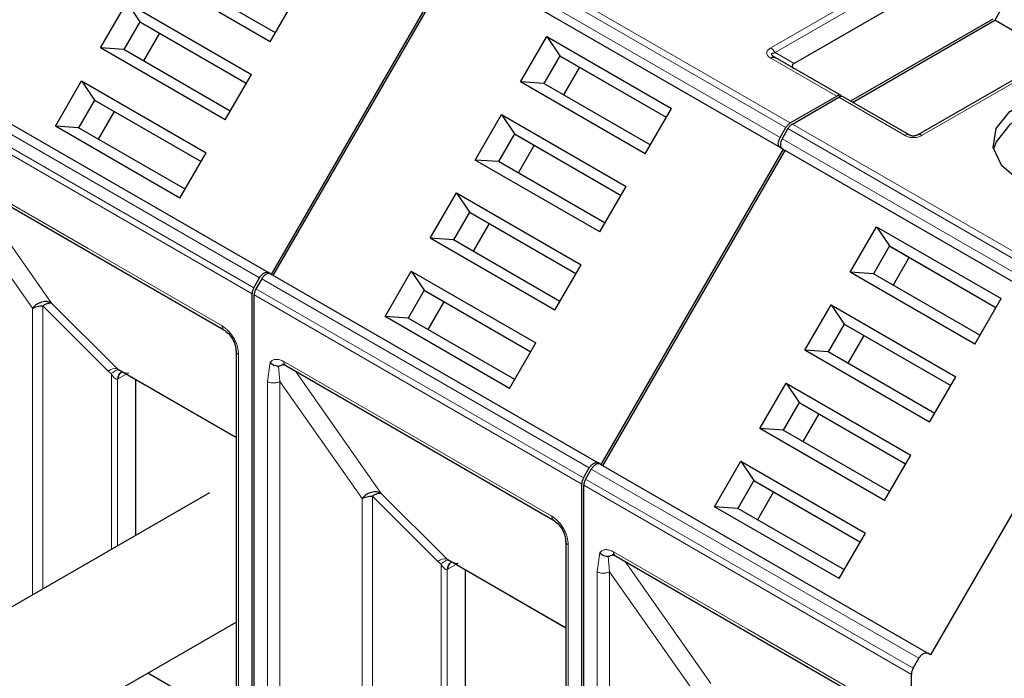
# Model space of a CAD drawing. Header units: millimetres. Extents: x 5 to 418, y 2 to 292.
# Tile 32 of 39: x 350 to 364, y 135 to 144. Entities that reach past the tile are written whole.
import ezdxf

# ---------------------------------------------------------------- set-up
doc = ezdxf.new("R2010")
doc.units = ezdxf.units.MM

msp = doc.modelspace()

# ---------------------------------------------------------------- linework, layer by layer
at = {"color": 7, "linetype": 'Continuous', "lineweight": 18}
for p, q in [((356.2761, 144.7837), (360.7733, 142.1876)), ((356.2161, 144.7204), (360.7133, 142.1242)), ((356.1367, 144.5829), (360.6339, 141.9868)), ((360.6339, 141.8482), (356.1367, 144.4444)), ((360.505, 143.2162), (362.598, 144.4245)), ((360.565, 143.1529), (362.658, 144.3612)), ((360.565, 143.1529), (360.8264, 143.002)), ((364.6765, 143.2246), (362.5835, 142.0164)), ((361.4101, 142.5552), (360.505, 143.0777)), ((348.9912, 142.6575), (353.4884, 140.0613)), ((353.4091, 139.9238), (348.9119, 142.52)), ((362.3435, 142.0164), (361.4384, 142.5389)), ((353.3842, 139.8402), (348.887, 142.4364)), ((360.7415, 142.1079), (365.2387, 139.5117)), ((360.8015, 142.1712), (365.2987, 139.5751)), ((360.6622, 141.9704), (365.1594, 139.3743)), ((365.1594, 139.2357), (360.6622, 141.8319)), ((349.2971, 141.5217), (351.1356, 140.4603)), ((349.4553, 141.3898), (350.6338, 139.7129)), ((349.2406, 141.249), (350.3701, 139.6424)), ((351.1356, 140.4603), (352.9741, 139.399)), ((353.5167, 140.045), (358.0139, 137.4488)), ((357.9345, 137.3113), (353.4373, 139.9075)), ((357.9097, 137.2277), (353.4125, 139.8239)), ((350.3701, 139.6424), (350.3697, 135.7049)), ((351.4094, 138.778), (350.5113, 139.676)), ((350.5113, 139.676), (350.5113, 135.7866)), ((350.6338, 139.7129), (351.5318, 138.8149)), ((353.2004, 139.0071), (353.2004, 131.9878)), ((351.5318, 138.8149), (353.1652, 137.8719)), ((353.5963, 138.6366), (353.6328, 138.8997)), ((353.7661, 138.6365), (353.7484, 138.8479)), ((353.8226, 138.9092), (355.6611, 137.8478)), ((351.4094, 138.778), (351.4536, 138.7413)), ((351.4536, 138.7413), (351.4536, 136.3306)), ((351.6586, 138.737), (351.5523, 138.6756)), ((353.9808, 138.7773), (355.1593, 137.1004)), ((351.5384, 138.6681), (351.5523, 138.6756)), ((351.5384, 136.3795), (351.5384, 138.6681)), ((353.5963, 132.3276), (353.5963, 138.6366)), ((353.766, 132.4508), (353.7661, 138.6365)), ((353.7661, 138.6365), (354.8956, 137.0299)), ((355.6611, 137.8478), (357.4996, 136.7865)), ((358.0422, 137.4325), (362.5394, 134.8363)), ((362.4352, 134.6152), (357.938, 137.2114)), ((362.46, 134.6988), (357.9628, 137.295)), ((355.9348, 136.1654), (355.0368, 137.0635)), ((355.0368, 137.0635), (355.0368, 133.1741)), ((355.1593, 137.1004), (356.0573, 136.2023)), ((354.8956, 137.0299), (354.8952, 133.0924)), ((357.7258, 136.3946), (357.7258, 129.3753)), ((358.1218, 136.0241), (358.1583, 136.2872)), ((358.3481, 136.2967), (360.1866, 135.2353)), ((355.9348, 136.1654), (355.9791, 136.1288)), ((355.9791, 136.1288), (355.9791, 133.718)), ((356.0573, 136.2023), (357.6907, 135.2594)), ((356.1681, 136.1152), (356.0778, 136.0631)), ((358.2915, 136.024), (358.2739, 136.2354)), ((358.5062, 136.1648), (359.6848, 134.4879)), ((356.0639, 136.0556), (356.0778, 136.0631)), ((356.0639, 133.767), (356.0639, 136.0556)), ((358.1218, 129.7151), (358.1218, 136.0241)), ((358.2915, 136.024), (359.4211, 134.4174)), ((358.2915, 129.8383), (358.2915, 136.024)), ((360.1866, 135.2353), (362.025, 134.174))]:
    msp.add_line(p, q, dxfattribs=at)
at = {"color": 7, "linetype": 'Continuous', "lineweight": 25}
for p, q in [((356.1484, 144.4376), (353.6484, 140.1075)), ((353.6767, 140.0911), (356.1767, 144.4213)), ((360.6739, 141.8251), (356.1767, 144.4213)), ((353.6354, 143.302), (351.9243, 144.2898)), ((353.7053, 143.4231), (352.2432, 144.2672)), ((362.658, 144.0593), (360.8264, 143.002)), ((351.3043, 143.2159), (351.6642, 143.8393)), ((351.6642, 143.8393), (353.3753, 142.8515)), ((351.6642, 143.8393), (351.8432, 143.5744)), ((353.6354, 143.302), (353.9953, 143.9254)), ((363.7114, 143.8224), (363.5807, 143.596)), ((351.8432, 143.5744), (351.6232, 143.1933)), ((351.8432, 143.5744), (353.3053, 142.7303)), ((351.8432, 143.5744), (351.8832, 143.5513)), ((351.8832, 143.5513), (353.3053, 142.7303)), ((363.5524, 143.6123), (361.6008, 142.4856)), ((361.6291, 142.4693), (363.5807, 143.596)), ((364.3551, 143.1489), (363.5807, 143.596)), ((352.1132, 143.4185), (351.8932, 143.0374)), ((357.0698, 142.7511), (357.4297, 143.3745)), ((357.4297, 143.3745), (359.1408, 142.3867)), ((357.4297, 143.3745), (357.6087, 143.1096)), ((353.0154, 142.2281), (351.3043, 143.2159)), ((351.6232, 143.1933), (351.3043, 143.2159)), ((353.0853, 142.3493), (351.6232, 143.1933)), ((364.6165, 143.2306), (362.5235, 142.0223)), ((357.6087, 143.1096), (357.3887, 142.7286)), ((357.6087, 143.1096), (359.0708, 142.2656)), ((357.6087, 143.1096), (357.6487, 143.0865)), ((357.6487, 143.0865), (359.0708, 142.2655)), ((360.5594, 143.0863), (360.5474, 143.0948)), ((361.4701, 142.5611), (360.565, 143.0836)), ((357.8787, 142.9537), (357.6587, 142.5727)), ((350.6843, 142.142), (351.0442, 142.7654)), ((351.0442, 142.7654), (352.7553, 141.7776)), ((351.0442, 142.7654), (351.2232, 142.5005)), ((353.0154, 142.2281), (353.3753, 142.8515)), ((358.7809, 141.7634), (357.0698, 142.7511)), ((357.3887, 142.7286), (357.0698, 142.7511)), ((349.1112, 142.7268), (353.6084, 140.1306)), ((358.8508, 141.8845), (357.3887, 142.7286)), ((351.2232, 142.5005), (351.0032, 142.1195)), ((351.2232, 142.5005), (352.6853, 141.6564)), ((351.2232, 142.5005), (351.2632, 142.4774)), ((351.2632, 142.4774), (352.6853, 141.6564)), ((360.7733, 142.1876), (361.4101, 142.5552)), ((360.8015, 142.1712), (361.4384, 142.5389)), ((362.4035, 142.0223), (361.4984, 142.5448)), ((351.4932, 142.3446), (351.2732, 141.9636)), ((358.7809, 141.7634), (359.1408, 142.3867)), ((356.4498, 141.6773), (356.8097, 142.3006)), ((356.8097, 142.3006), (358.5208, 141.3129)), ((356.8097, 142.3006), (356.9887, 142.0357)), ((352.3954, 141.1543), (350.6843, 142.142)), ((351.0032, 142.1195), (350.6843, 142.142)), ((352.4653, 141.2754), (351.0032, 142.1195)), ((360.6339, 141.9868), (360.7133, 142.1242)), ((360.7415, 142.1079), (360.6622, 141.9704)), ((356.9887, 142.0357), (356.7687, 141.6547)), ((356.9887, 142.0357), (358.4508, 141.1917)), ((356.9887, 142.0357), (357.0287, 142.0126)), ((357.0287, 142.0126), (358.4508, 141.1917)), ((357.2587, 141.8799), (357.0387, 141.4988)), ((360.6739, 141.8251), (358.1739, 137.495)), ((358.2022, 137.4786), (360.7022, 141.8088)), ((360.6339, 141.8482), (360.6739, 141.8251)), ((360.6622, 141.8319), (360.7022, 141.8088)), ((365.1994, 139.2126), (360.7022, 141.8088)), ((352.3954, 141.1543), (352.7553, 141.7776)), ((358.1609, 140.6895), (356.4498, 141.6773)), ((356.7687, 141.6547), (356.4498, 141.6773)), ((358.2308, 140.8106), (356.7687, 141.6547)), ((349.322, 141.4667), (352.9989, 139.3441)), ((358.1609, 140.6895), (358.5208, 141.3129)), ((355.8298, 140.6034), (356.1897, 141.2267)), ((356.1897, 141.2267), (357.9008, 140.239)), ((356.1897, 141.2267), (356.3687, 140.9619)), ((356.3687, 140.9619), (356.1487, 140.5808)), ((356.3687, 140.9619), (357.8308, 140.1178)), ((356.3687, 140.9619), (356.4087, 140.9388)), ((356.4087, 140.9388), (357.8308, 140.1178)), ((356.6387, 140.806), (356.4187, 140.4249)), ((361.5953, 140.1386), (361.9552, 140.762)), ((361.9552, 140.762), (363.6663, 139.7742)), ((361.9552, 140.762), (362.1342, 140.4971)), ((357.5409, 139.6156), (355.8298, 140.6034)), ((356.1487, 140.5808), (355.8298, 140.6034)), ((357.6108, 139.7368), (356.1487, 140.5808)), ((362.1342, 140.4971), (361.9142, 140.1161)), ((362.1342, 140.4971), (363.5963, 139.653)), ((362.1342, 140.4971), (362.1742, 140.474)), ((362.1742, 140.474), (363.5963, 139.653)), ((362.4042, 140.3412), (362.1842, 139.9602)), ((357.5409, 139.6156), (357.9008, 140.239)), ((353.4091, 139.9238), (353.4884, 140.0613)), ((353.5167, 140.045), (353.4373, 139.9075)), ((353.6484, 140.1075), (353.6084, 140.1306)), ((353.6367, 140.1142), (358.1339, 137.5181)), ((355.2098, 139.5295), (355.5697, 140.1529)), ((355.5697, 140.1529), (357.2808, 139.1651)), ((355.5697, 140.1529), (355.7487, 139.888)), ((363.3064, 139.1509), (361.5953, 140.1386)), ((361.9142, 140.1161), (361.5953, 140.1386)), ((363.3763, 139.272), (361.9142, 140.1161)), ((353.3842, 132.1536), (353.3842, 139.8402)), ((353.4125, 132.1791), (353.4125, 139.8239)), ((355.7487, 139.888), (355.5287, 139.5069)), ((355.7487, 139.888), (357.2108, 139.0439)), ((355.7487, 139.888), (355.7887, 139.8649)), ((355.7887, 139.8649), (357.2108, 139.0439)), ((363.3064, 139.1509), (363.6663, 139.7742)), ((356.0187, 139.7321), (355.7987, 139.3511)), ((360.9753, 139.0648), (361.3352, 139.6881)), ((361.3352, 139.6881), (363.0463, 138.7003)), ((361.3352, 139.6881), (361.5142, 139.4232)), ((356.9209, 138.5418), (355.2098, 139.5295)), ((355.5287, 139.5069), (355.2098, 139.5295)), ((356.9908, 138.6629), (355.5287, 139.5069)), ((361.5142, 139.4232), (361.2942, 139.0422)), ((361.5142, 139.4232), (362.9763, 138.5792)), ((361.5142, 139.4232), (361.5542, 139.4001)), ((361.5542, 139.4001), (362.9763, 138.5792)), ((361.7842, 139.2674), (361.5642, 138.8863)), ((356.9209, 138.5418), (357.2808, 139.1651)), ((365.1994, 139.2126), (362.6994, 134.8825)), ((353.1652, 139.0561), (353.1652, 131.9561)), ((353.1655, 139.0513), (353.1652, 139.0561)), ((362.6864, 138.077), (360.9753, 139.0648)), ((361.2942, 139.0422), (360.9753, 139.0648)), ((362.7563, 138.1981), (361.2942, 139.0422)), ((351.5318, 138.8149), (351.5622, 138.7931)), ((353.8475, 138.8542), (357.5244, 136.7316)), ((351.545, 138.8025), (353.1652, 137.8672)), ((351.5881, 138.7641), (351.6025, 138.7693)), ((362.6864, 138.077), (363.0463, 138.7003)), ((351.7861, 138.6633), (351.7861, 136.5225)), ((360.3553, 137.9909), (360.7152, 138.6142)), ((360.7152, 138.6142), (362.4263, 137.6265)), ((360.7152, 138.6142), (360.8942, 138.3494)), ((360.8942, 138.3494), (360.6742, 137.9683)), ((360.8942, 138.3494), (362.3563, 137.5053)), ((360.8942, 138.3494), (360.9342, 138.3263)), ((360.9342, 138.3263), (362.3563, 137.5053)), ((361.1642, 138.1935), (360.9442, 137.8124)), ((362.0664, 137.0031), (360.3553, 137.9909)), ((360.6742, 137.9683), (360.3553, 137.9909)), ((362.1363, 137.1243), (360.6742, 137.9683)), ((362.0664, 137.0031), (362.4263, 137.6265)), ((358.1739, 137.495), (358.1339, 137.5181)), ((358.1622, 137.5017), (362.6594, 134.9056)), ((359.7353, 136.917), (360.0952, 137.5404)), ((360.0952, 137.5404), (361.8063, 136.5526)), ((360.0952, 137.5404), (360.2742, 137.2755)), ((357.9345, 137.3113), (358.0139, 137.4488)), ((358.0422, 137.4325), (357.9628, 137.295)), ((357.9097, 129.5411), (357.9097, 137.2277)), ((357.938, 129.5666), (357.938, 137.2114)), ((360.2742, 137.2755), (360.0542, 136.8944)), ((360.2742, 137.2755), (361.7363, 136.4314)), ((360.2742, 137.2755), (360.3142, 137.2524)), ((360.3142, 137.2524), (361.7363, 136.4314)), ((352.7987, 137.107), (349.249, 135.0579)), ((360.5442, 137.1196), (360.3242, 136.7386)), ((361.4464, 135.9293), (359.7353, 136.917)), ((360.0542, 136.8944), (359.7353, 136.917)), ((361.5163, 136.0504), (360.0542, 136.8944)), ((361.4464, 135.9293), (361.8063, 136.5526)), ((357.6907, 136.4436), (357.6907, 129.3436)), ((357.691, 136.4388), (357.6907, 136.4436)), ((356.0573, 136.2023), (356.0877, 136.1806)), ((356.0705, 136.19), (357.6907, 135.2547)), ((356.1135, 136.1516), (356.128, 136.1568)), ((358.373, 136.2417), (362.0499, 134.119)), ((356.3116, 136.0508), (356.3116, 133.91)), ((350.1089, 133.5683), (353.1652, 135.3326)), ((362.6994, 134.8825), (362.6594, 134.9056)), ((362.46, 134.6988), (362.5394, 134.8363)), ((353.1652, 133.9318), (351.9519, 134.6322)), ((362.4352, 133.0109), (362.4352, 134.6152))]:
    msp.add_line(p, q, dxfattribs=at)
at = {"color": 7, "linetype": 'Continuous', "lineweight": 25, "flags": 128}
for points in [[(363.9342, 141.3835), (363.6753, 141.597), (363.5584, 141.8488), (363.5978, 142.1084), (363.7886, 142.3446), (364.1078, 142.5289), (364.517, 142.6391), (364.9668, 142.6618), (365.4029, 142.5943), (365.7727, 142.4449)], [(365.7727, 142.2652), (365.4029, 142.4147), (364.9668, 142.4822), (364.517, 142.4594), (364.1078, 142.3493), (363.7886, 142.165), (363.5978, 141.9288), (363.5628, 141.8244)], [(352.995, 139.3467), (352.9973, 139.3451), (352.9989, 139.3441)], [(357.5204, 136.7342), (357.5228, 136.7325), (357.5244, 136.7316)]]:
    msp.add_lwpolyline(points, dxfattribs=at)
at = {"color": 7, "linetype": 'Continuous', "lineweight": 18}
for centre, radius, start, end in [((353.0359, 139.3934), 0.0621, 174.79359, 228.71218), ((353.2261, 139.0632), 0.0618, 191.12459, 245.37522), ((351.5144, 138.6509), 0.1648, 83.93525, 129.59813), ((353.8797, 138.9019), 0.0575, 172.74417, 235.94365), ((351.6431, 138.6747), 0.1049, 120.50191, 183.60726), ((351.6534, 138.6853), 0.1016, 127.44584, 185.46637), ((357.5614, 136.7809), 0.0621, 174.79359, 228.71218), ((357.7516, 136.4507), 0.0618, 191.12459, 245.37522), ((358.4052, 136.2894), 0.0575, 172.74417, 235.94365), ((356.0399, 136.0384), 0.1648, 83.93525, 129.59813), ((356.1686, 136.0622), 0.1049, 120.50191, 183.60726), ((356.1789, 136.0728), 0.1016, 127.44584, 185.46637)]:
    msp.add_arc(centre, radius, start, end, dxfattribs=at)
at = {"color": 7, "linetype": 'Continuous', "lineweight": 25}
msp.add_ellipse((361.0064, 142.9673), major_axis=(0.2078, 0), ratio=0.3332972, start_param=2.6179939, end_param=3.6651915, dxfattribs=at)
at = {"color": 7, "linetype": 'Continuous', "lineweight": 18}
for points, knots in [([(360.505, 143.0777), (360.4881, 143.089), (360.4645, 143.1049), (360.4508, 143.1311), (360.4488, 143.1493), (360.4525, 143.1673), (360.4674, 143.1912), (360.4895, 143.2059), (360.505, 143.2162)], [0, 0, 0, 0, 0.2823256, 0.3956386, 0.5177703, 0.6311071, 0.7404354, 1, 1, 1, 1]), ([(362.5835, 142.0164), (362.5638, 142.0066), (362.5363, 141.993), (362.491, 141.9851), (362.4593, 141.9839), (362.4283, 141.986), (362.3869, 141.9947), (362.3614, 142.0074), (362.3435, 142.0164)], [0, 0, 0, 0, 0.2823256, 0.3956386, 0.5177702, 0.6311071, 0.7404354, 1, 1, 1, 1]), ([(352.9741, 139.399), (353.0025, 139.3791), (353.0464, 139.3483), (353.0992, 139.2853), (353.1352, 139.2308), (353.1644, 139.1723), (353.1926, 139.0952), (353.1973, 139.0417), (353.2004, 139.0071)], [0, 0, 0, 0, 0.239443, 0.3695074, 0.4999998, 0.6300645, 0.760557, 1, 1, 1, 1]), ([(353.6328, 138.8997), (353.6441, 138.9105), (353.6667, 138.9322), (353.7136, 138.9423), (353.7662, 138.9373), (353.8038, 138.9186), (353.8226, 138.9092)], [0, 0, 0, 0, 0.2492254, 0.4999518, 0.7492335, 1, 1, 1, 1]), ([(351.4536, 138.7413), (351.4642, 138.7509), (351.4857, 138.7702), (351.516, 138.7883), (351.5429, 138.7975), (351.5559, 138.7946), (351.5622, 138.7931)], [0, 0, 0, 0, 0.2460807, 0.5, 0.7539193, 1, 1, 1, 1]), ([(351.5384, 138.6681), (351.5355, 138.6673), (351.5294, 138.6657), (351.5157, 138.6682), (351.4858, 138.6871), (351.4673, 138.7182), (351.4536, 138.7413)], [0, 0, 0, 0, 0.0804047, 0.1687507, 0.3816896, 1, 1, 1, 1]), ([(351.5622, 138.7931), (351.587, 138.7785), (351.6206, 138.7585), (351.6623, 138.7499), (351.6793, 138.7508), (351.6855, 138.7533), (351.6885, 138.7544)], [0, 0, 0, 0, 0.6068166, 0.8244318, 0.9155486, 1, 1, 1, 1]), ([(357.4996, 136.7865), (357.528, 136.7666), (357.5719, 136.7358), (357.6247, 136.6728), (357.6607, 136.6183), (357.6899, 136.5598), (357.7181, 136.4827), (357.7228, 136.4292), (357.7258, 136.3946)], [0, 0, 0, 0, 0.23944297, 0.36950744, 0.49999981, 0.63006447, 0.76055703, 1, 1, 1, 1]), ([(358.1583, 136.2872), (358.1696, 136.298), (358.1922, 136.3197), (358.2391, 136.3298), (358.2916, 136.3248), (358.3292, 136.3061), (358.3481, 136.2967)], [0, 0, 0, 0, 0.2492254, 0.49995182, 0.7492335, 1, 1, 1, 1]), ([(355.9791, 136.1288), (355.9897, 136.1384), (356.0112, 136.1577), (356.0415, 136.1758), (356.0684, 136.185), (356.0814, 136.1821), (356.0877, 136.1806)], [0, 0, 0, 0, 0.2460807, 0.5, 0.7539193, 1, 1, 1, 1]), ([(356.0639, 136.0556), (356.061, 136.0548), (356.0549, 136.0532), (356.0412, 136.0557), (356.0113, 136.0746), (355.9928, 136.1057), (355.9791, 136.1288)], [0, 0, 0, 0, 0.08040467, 0.16875069, 0.38168961, 1, 1, 1, 1]), ([(356.0877, 136.1806), (356.1125, 136.166), (356.1461, 136.146), (356.1878, 136.1374), (356.2047, 136.1383), (356.211, 136.1407), (356.214, 136.1419)], [0, 0, 0, 0, 0.6068166, 0.8244318, 0.9155486, 1, 1, 1, 1])]:
    msp.add_open_spline(points, degree=3, knots=knots, dxfattribs=at)
for points in [[(360.505, 143.2162), (360.5105, 143.2127), (360.5216, 143.2055), (360.5376, 143.1904), (360.5525, 143.1729), (360.5608, 143.1596), (360.565, 143.1529)], [(362.4035, 142.0223), (362.3993, 142.0242), (362.391, 142.0279), (362.3761, 142.0283), (362.3601, 142.0249), (362.349, 142.0192), (362.3435, 142.0164)], [(362.5835, 142.0164), (362.5779, 142.0192), (362.5668, 142.0249), (362.5508, 142.0283), (362.5359, 142.0279), (362.5276, 142.0242), (362.5235, 142.0223)], [(353.5963, 138.6366), (353.6087, 138.6309), (353.6335, 138.6195), (353.6812, 138.6146), (353.7289, 138.6195), (353.7537, 138.6308), (353.7661, 138.6365)], [(358.1218, 136.0241), (358.1342, 136.0184), (358.159, 136.007), (358.2067, 136.0021), (358.2544, 136.007), (358.2791, 136.0183), (358.2915, 136.024)]]:
    msp.add_open_spline(points, degree=3, dxfattribs=at)
at = {"color": 7, "linetype": 'Continuous', "lineweight": 25}
for points, knots in [([(360.565, 143.0836), (360.5521, 143.0916), (360.5339, 143.1027), (360.5199, 143.1201), (360.5179, 143.1309), (360.5223, 143.14), (360.5369, 143.1488), (360.5534, 143.1512), (360.565, 143.1529)], [0, 0, 0, 0, 0.29155666, 0.40943532, 0.52372283, 0.62500884, 0.73494402, 1, 1, 1, 1]), ([(362.5235, 142.0223), (362.515, 142.0179), (362.5031, 142.0117), (362.4784, 142.0067), (362.4602, 142.0058), (362.443, 142.0076), (362.422, 142.0127), (362.4111, 142.0183), (362.4035, 142.0223)], [0, 0, 0, 0, 0.2915567, 0.4094353, 0.5237228, 0.6250088, 0.734944, 1, 1, 1, 1]), ([(350.5113, 139.676), (350.5231, 139.6833), (350.5467, 139.6979), (350.5801, 139.7108), (350.6103, 139.717), (350.626, 139.7143), (350.6338, 139.7129)], [0, 0, 0, 0, 0.25000131, 0.50000262, 0.75000393, 1, 1, 1, 1]), ([(352.9932, 139.3477), (353.0158, 139.3319), (353.0612, 139.3001), (353.1184, 139.221), (353.1583, 139.1319), (353.1631, 139.0768), (353.1655, 139.0492)], [0, 0, 0, 0, 0.2499985, 0.499998, 0.7499985, 1, 1, 1, 1]), ([(353.6328, 138.8997), (353.6401, 138.8923), (353.6555, 138.8767), (353.687, 138.8588), (353.7194, 138.8486), (353.7401, 138.8481), (353.7484, 138.8479)], [0, 0, 0, 0, 0.2392567, 0.5015013, 0.8007506, 1, 1, 1, 1]), ([(353.7484, 138.8479), (353.751, 138.8482), (353.7566, 138.8488), (353.7701, 138.8532), (353.7883, 138.8615), (353.8084, 138.8707), (353.8252, 138.8763), (353.8344, 138.8784), (353.8375, 138.8792)], [0, 0, 0, 0, 0.077668, 0.1661398, 0.3954533, 0.6672433, 0.8863212, 1, 1, 1, 1]), ([(353.8053, 138.8692), (353.8051, 138.8691), (353.8034, 138.8682), (353.8148, 138.8708), (353.8382, 138.8586), (353.8478, 138.8536)], [0, 0, 0, 0, 0.0729908, 0.6169306, 1, 1, 1, 1]), ([(355.0368, 137.0635), (355.0486, 137.0708), (355.0722, 137.0853), (355.1055, 137.0983), (355.1358, 137.1045), (355.1515, 137.1018), (355.1593, 137.1004)], [0, 0, 0, 0, 0.2500013, 0.5000026, 0.7500039, 1, 1, 1, 1]), ([(357.5186, 136.7352), (357.5413, 136.7194), (357.5866, 136.6876), (357.6439, 136.6085), (357.6837, 136.5194), (357.6886, 136.4643), (357.691, 136.4367)], [0, 0, 0, 0, 0.2499985, 0.499998, 0.7499985, 1, 1, 1, 1]), ([(358.1583, 136.2872), (358.1656, 136.2798), (358.181, 136.2642), (358.2124, 136.2463), (358.2449, 136.2361), (358.2656, 136.2356), (358.2739, 136.2354)], [0, 0, 0, 0, 0.23925668, 0.50150127, 0.8007506, 1, 1, 1, 1]), ([(358.2739, 136.2354), (358.2765, 136.2357), (358.2821, 136.2363), (358.2956, 136.2406), (358.3138, 136.249), (358.3338, 136.2582), (358.3507, 136.2638), (358.3598, 136.2659), (358.363, 136.2667)], [0, 0, 0, 0, 0.077668, 0.1661398, 0.3954533, 0.6672433, 0.8863212, 1, 1, 1, 1]), ([(358.3308, 136.2567), (358.3306, 136.2566), (358.3289, 136.2557), (358.3403, 136.2583), (358.3637, 136.2461), (358.3733, 136.2411)], [0, 0, 0, 0, 0.0729908, 0.6169306, 1, 1, 1, 1])]:
    msp.add_open_spline(points, degree=3, knots=knots, dxfattribs=at)
for points in [[(360.505, 143.0777), (360.5105, 143.0805), (360.5216, 143.0862), (360.5376, 143.0896), (360.5525, 143.0893), (360.5608, 143.0855), (360.565, 143.0836)], [(361.4701, 142.5611), (361.4659, 142.563), (361.4576, 142.5668), (361.4427, 142.5671), (361.4267, 142.5637), (361.4156, 142.558), (361.4101, 142.5552)], [(361.4984, 142.5448), (361.4942, 142.5467), (361.4859, 142.5505), (361.471, 142.5508), (361.455, 142.5474), (361.4439, 142.5417), (361.4384, 142.5389)], [(360.7733, 142.1876), (360.7677, 142.184), (360.7566, 142.1769), (360.7406, 142.1618), (360.7257, 142.1443), (360.7174, 142.1309), (360.7133, 142.1242)], [(360.8015, 142.1712), (360.796, 142.1677), (360.7849, 142.1605), (360.7689, 142.1454), (360.754, 142.1279), (360.7457, 142.1146), (360.7415, 142.1079)], [(360.6339, 141.8482), (360.6269, 141.8543), (360.613, 141.8665), (360.6071, 141.902), (360.613, 141.9444), (360.6269, 141.9726), (360.6339, 141.9868)], [(360.6622, 141.9704), (360.6552, 141.9563), (360.6413, 141.928), (360.6353, 141.8857), (360.6413, 141.8502), (360.6552, 141.838), (360.6622, 141.8319)], [(353.4884, 140.0613), (353.4972, 140.0744), (353.5147, 140.1006), (353.5484, 140.1269), (353.5821, 140.1395), (353.5997, 140.1336), (353.6084, 140.1306)], [(353.6367, 140.1142), (353.6279, 140.1172), (353.6104, 140.1232), (353.5767, 140.1106), (353.543, 140.0843), (353.5255, 140.0581), (353.5167, 140.045)], [(353.4091, 139.9238), (353.4054, 139.9169), (353.3979, 139.903), (353.3902, 139.8814), (353.3851, 139.86), (353.3845, 139.8468), (353.3842, 139.8402)], [(353.4373, 139.9075), (353.4336, 139.9006), (353.4262, 139.8867), (353.4185, 139.8651), (353.4134, 139.8437), (353.4128, 139.8305), (353.4125, 139.8239)], [(350.6338, 139.7129), (350.6135, 139.7213), (350.5728, 139.7381), (350.4978, 139.7299), (350.4247, 139.6985), (350.3883, 139.6611), (350.3701, 139.6424)], [(350.3701, 139.6424), (350.3799, 139.6475), (350.3995, 139.6575), (350.4345, 139.6679), (350.4721, 139.6748), (350.4983, 139.6756), (350.5113, 139.676)], [(358.0139, 137.4488), (358.0227, 137.4619), (358.0402, 137.4881), (358.0739, 137.5144), (358.1076, 137.527), (358.1251, 137.521), (358.1339, 137.5181)], [(358.1622, 137.5017), (358.1534, 137.5047), (358.1359, 137.5107), (358.1022, 137.4981), (358.0685, 137.4718), (358.0509, 137.4456), (358.0422, 137.4325)], [(357.9345, 137.3113), (357.9308, 137.3044), (357.9234, 137.2905), (357.9157, 137.2689), (357.9106, 137.2475), (357.91, 137.2343), (357.9097, 137.2277)], [(357.9628, 137.295), (357.9591, 137.2881), (357.9517, 137.2742), (357.944, 137.2526), (357.9389, 137.2312), (357.9383, 137.218), (357.938, 137.2114)], [(355.1593, 137.1004), (355.1389, 137.1088), (355.0983, 137.1256), (355.0233, 137.1174), (354.9502, 137.086), (354.9138, 137.0486), (354.8956, 137.0299)], [(354.8956, 137.0299), (354.9054, 137.035), (354.925, 137.045), (354.96, 137.0554), (354.9976, 137.0623), (355.0238, 137.0631), (355.0368, 137.0635)], [(362.5394, 134.8363), (362.5481, 134.8494), (362.5657, 134.8756), (362.5994, 134.9019), (362.6331, 134.9145), (362.6506, 134.9085), (362.6594, 134.9056)], [(362.46, 134.6988), (362.4563, 134.6919), (362.4489, 134.678), (362.4412, 134.6564), (362.4361, 134.635), (362.4355, 134.6218), (362.4352, 134.6152)]]:
    msp.add_open_spline(points, degree=3, dxfattribs=at)

doc.saveas('drawing.dxf')
